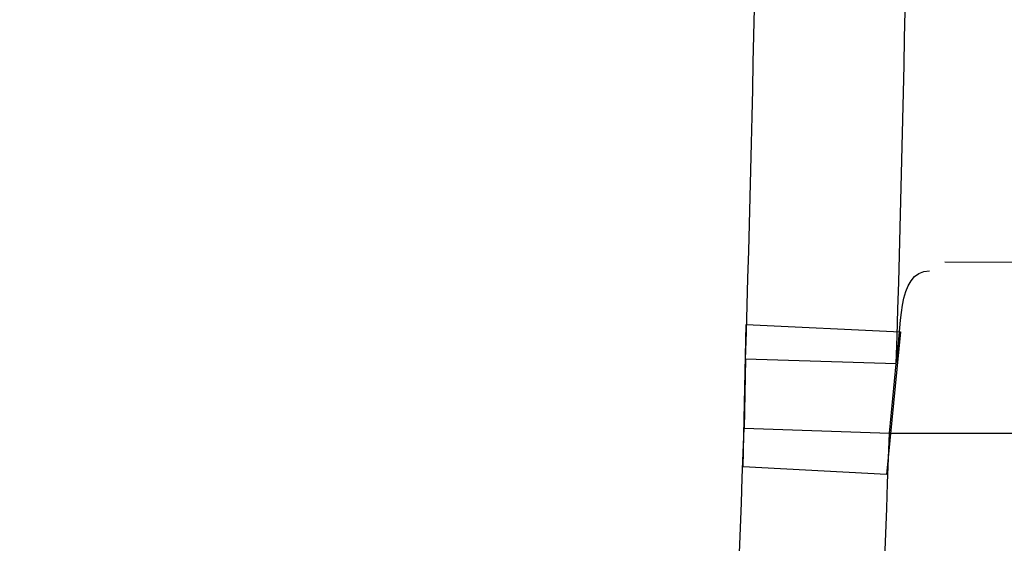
# Model space of a CAD drawing. Header units: millimetres. Extents: x 0 to 297, y 0 to 210.
# Tile 92 of 256: x 143.47698 to 143.49169, y 93.39371 to 93.40153. Entities that reach past the tile are written whole.
import ezdxf

# ---------------------------------------------------------------- set-up
doc = ezdxf.new("R2010")
doc.units = ezdxf.units.MM
doc.header["$LTSCALE"] = 16.335
doc.layers.get('0').update_dxf_attribs({"linetype": 'CONTINUOUS'})
for name, color, linetype in [('01_GLOBAL', 7, 'CONTINUOUS'), ('INTFCLR_1', 7, 'CONTINUOUS'), ('INTFCLR_144815', 7, 'CONTINUOUS')]:
    doc.layers.add(name, color=color, linetype=linetype)

msp = doc.modelspace()

# ---------------------------------------------------------------- linework, layer by layer
at = {"color": 7, "linetype": 'Continuous'}
msp.add_circle((144.2368034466, 92.193132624), 3.04, dxfattribs=at)
at = {"color": 9, "linetype": 'Continuous'}
msp.add_arc((144.2368034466, 92.193132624), 3.001038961, 92.9674534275, 177.0325465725, dxfattribs=at)
at = {"layer": '01_GLOBAL', "color": 7, "linetype": 'Continuous'}
msp.add_circle((144.2368034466, 92.193132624), 3.08, dxfattribs=at)
at = {"layer": 'INTFCLR_1', "color": 9, "linetype": 'Continuous'}
for p, q in [((143.5176704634, 93.3978165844), (143.4908016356, 93.39791037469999)), ((143.4899738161, 93.39535628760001), (143.5175992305, 93.39535628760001))]:
    msp.add_line(p, q, dxfattribs=at)
at = {"layer": 'INTFCLR_1', "color": 7, "linetype": 'Continuous'}
for p, q in [((143.4877893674, 93.39485154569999), (143.4878349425, 93.396977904)), ((143.4878349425, 93.396977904), (143.4901393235, 93.39686928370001)), ((143.4901393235, 93.39686928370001), (143.4899295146, 93.39473524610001)), ((143.4878246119, 93.39646234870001), (143.4878022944, 93.395431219)), ((143.4900753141, 93.3963904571), (143.4878246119, 93.396462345)), ((143.4899738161, 93.39535628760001), (143.4900753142, 93.39639046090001)), ((143.4878022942, 93.39543121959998), (143.4899738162, 93.39535628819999)), ((143.4899295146, 93.39473524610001), (143.4877893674, 93.39485154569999))]:
    msp.add_line(p, q, dxfattribs=at)
at = {"layer": 'INTFCLR_1', "color": 6, "linetype": 'Continuous'}
for centre, radius, start, end in [((143.076579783, 93.4093562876), 0.4827613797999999, 270, 90.00000002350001), ((143.076579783, 93.4093562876), 0.4587930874, 270, 90.00000002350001), ((143.0770072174, 93.4093573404), 0.4132038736, 356.3922519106, 358.0582108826)]:
    msp.add_arc(centre, radius, start, end, dxfattribs=at)
at = {"layer": 'INTFCLR_1', "color": 9, "linetype": 'Continuous'}
for centre, radius, start, end in [((143.0787313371, 93.4093562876), 0.4092964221, 358.1947295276, 1.8052704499), ((143.0765797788, 93.4093562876), 0.4136997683, 358.2048144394, 1.7952067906), ((143.0793922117, 93.40935935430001), 0.4086475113, 356.3712696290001, 358.0467813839)]:
    msp.add_arc(centre, radius, start, end, dxfattribs=at)
for points, knots in [([(143.505791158, 93.2600745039), (143.5067409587, 93.2626590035), (143.5086022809, 93.26787776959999), (143.5121486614, 93.2784613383), (143.5179028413, 93.2974584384), (143.5232385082, 93.319755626), (143.5267617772, 93.3396835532), (143.5282429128, 93.3498591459), (143.5290073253, 93.35574456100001), (143.5307716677, 93.37052008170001), (143.5326049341, 93.3957667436), (143.5323109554, 93.4255533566), (143.5309256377, 93.444856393), (143.5300542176, 93.4537694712), (143.5294126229, 93.45969752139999), (143.5274302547, 93.4756973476), (143.5229291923, 93.50131752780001), (143.5164430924, 93.5263308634), (143.5118037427, 93.5411769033), (143.5100588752, 93.5464871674), (143.5074043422, 93.5543094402), (143.501415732, 93.57066310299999), (143.4910739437, 93.59466517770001), (143.4792964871, 93.6173411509), (143.4710860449, 93.6312983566), (143.4672487, 93.637511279), (143.4646994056, 93.64156113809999), (143.4578048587, 93.6522122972), (143.446251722, 93.6685591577), (143.4302039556, 93.688459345), (143.4166114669, 93.7033760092), (143.4071163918, 93.7129106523), (143.4018664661, 93.7179588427), (143.3945821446, 93.7247669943), (143.3843862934, 93.7336815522), (143.373349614, 93.7423309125), (143.3667450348, 93.7470278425), (143.3640805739, 93.74883137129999), (143.3625174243, 93.7498684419), (143.360134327, 93.7513983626), (143.3576340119, 93.7529030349), (143.3554317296, 93.7540584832), (143.3541938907, 93.75463331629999), (143.3532081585, 93.75498488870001), (143.3525262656, 93.7551440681), (143.3519536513, 93.75505755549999), (143.3518421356, 93.7545186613), (143.35211692, 93.75392300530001), (143.35259409, 93.7530975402), (143.3533650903, 93.7520584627), (143.354392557, 93.75079155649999), (143.3556852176, 93.7493056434), (143.3572290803, 93.7475999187), (143.358673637, 93.7460457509), (143.3599466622, 93.7446920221), (143.3621637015, 93.7423493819), (143.3658426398, 93.73850358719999), (143.3733257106, 93.73065133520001), (143.3814986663, 93.7218418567), (143.3889438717, 93.71342202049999), (143.3935459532, 93.708067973), (143.4009463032, 93.699278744), (143.4122758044, 93.6850353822), (143.4271285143, 93.6643128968), (143.4378788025, 93.6473958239), (143.4449171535, 93.6353542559), (143.4496927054, 93.62688497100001), (143.457931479, 93.6114260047), (143.4689344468, 93.588081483), (143.4765250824, 93.5686183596), (143.480055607, 93.5585271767)], [0, 0, 0, 0, 0.0103790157, 0.0208837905, 0.0420711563, 0.0851838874, 0.1071959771, 0.1183352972, 0.1239410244, 0.1295662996, 0.174425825, 0.2192336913, 0.2417180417, 0.247353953, 0.2529903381, 0.2641931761, 0.3081223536, 0.3509244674, 0.3614867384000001, 0.3667496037, 0.3719933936, 0.3926231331, 0.4323811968, 0.4704128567, 0.4888542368, 0.4934078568, 0.4979383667, 0.5068920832, 0.5412323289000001, 0.5733304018, 0.6031976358, 0.6172527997, 0.6240454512, 0.6306500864, 0.6548352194, 0.6750684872, 0.6834752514, 0.6853781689, 0.6871962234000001, 0.6905460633, 0.6960524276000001, 0.6981915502, 0.6999110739, 0.7012078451, 0.7020914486, 0.7026255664, 0.703100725, 0.7038824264, 0.7050749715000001, 0.7066970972, 0.7087489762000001, 0.7112252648, 0.7141188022, 0.7174211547, 0.7192230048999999, 0.7211233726, 0.7295789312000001, 0.7392839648, 0.7620096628, 0.7748693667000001, 0.7816473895, 0.7886214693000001, 0.8181786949, 0.8502212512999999, 0.8846823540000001, 0.8936821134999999, 0.9027944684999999, 0.9213301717, 0.9597016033, 1, 1, 1, 1]), ([(143.3574002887, 93.7533562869), (143.3579828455, 93.753356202), (143.360948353, 93.7521830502), (143.3643531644, 93.7501915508), (143.3676585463, 93.7481125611), (143.3692467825, 93.74707786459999), (143.3719545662, 93.74527944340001), (143.378664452, 93.7405994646), (143.3898825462, 93.7319854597), (143.4002548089, 93.7231045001), (143.4076654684, 93.7163228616), (143.4130031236, 93.71129788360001), (143.422653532, 93.7018115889), (143.4364709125, 93.68697153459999), (143.4527894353, 93.66717079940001), (143.4645442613, 93.65089855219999), (143.4715593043, 93.6402954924), (143.474151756, 93.63626614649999), (143.4780526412, 93.63008701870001), (143.4863962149, 93.616211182), (143.4983688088, 93.5936629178), (143.5088888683, 93.5697819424), (143.5149812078, 93.55350851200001), (143.5176807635, 93.5457272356), (143.5194547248, 93.5404463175), (143.524169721, 93.5256878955), (143.5307635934, 93.5008186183), (143.5353421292, 93.4753316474), (143.5373581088, 93.459416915), (143.5380104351, 93.45352171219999), (143.5388963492, 93.444658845), (143.5403047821, 93.42546452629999), (143.5406037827, 93.3958405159), (143.5387395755, 93.3707344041), (143.5369460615, 93.35604353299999), (143.5361688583, 93.3501906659), (143.5346627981, 93.3400704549), (143.5310794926, 93.320247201), (143.5256534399, 93.29807146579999), (143.5198047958, 93.2791850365), (143.5161994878, 93.2686605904), (143.5143072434, 93.26347094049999), (143.5133416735, 93.2609008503)], [0, 0, 0, 0, 0.0031306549, 0.0166311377, 0.0214593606, 0.0240790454, 0.0268205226, 0.0389267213, 0.0680356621, 0.1027866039, 0.1122691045, 0.1220183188, 0.1421809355, 0.1849822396, 0.2309158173, 0.2799873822, 0.2927706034, 0.2992370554, 0.3057353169, 0.3320403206, 0.3862319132, 0.4428084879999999, 0.4721383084, 0.4795908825, 0.487069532, 0.5020757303, 0.5628487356, 0.6251729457, 0.6410612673, 0.6490543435, 0.6570463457, 0.6889269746, 0.7524526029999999, 0.8160592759, 0.8240370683, 0.8319876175, 0.8477879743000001, 0.8790177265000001, 0.9402188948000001, 0.970317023, 0.9852457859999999, 1, 1, 1, 1]), ([(143.480055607, 93.5585271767), (143.4837259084, 93.5480364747), (143.4903909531, 93.5264789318), (143.4967360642, 93.4987698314), (143.4998687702, 93.480263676), (143.5011284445, 93.4715333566), (143.5019170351, 93.4656589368), (143.5038463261, 93.4494766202), (143.5057008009, 93.4227915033), (143.5054397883, 93.39601168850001), (143.5044671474, 93.37963975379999), (143.504022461, 93.3736652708), (143.5032714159, 93.3647734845), (143.5012002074, 93.34583974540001), (143.4963788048, 93.31729318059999), (143.49048443, 93.2935876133), (143.4864832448, 93.279982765), (143.4848602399, 93.2746477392), (143.4819377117, 93.26549629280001), (143.4757637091, 93.2478316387), (143.4658991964, 93.2237526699), (143.4557508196, 93.2030768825), (143.4492053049, 93.1910087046), (143.4468307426, 93.1867521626), (143.4433023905, 93.1805423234), (143.4357024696, 93.1677434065), (143.4236423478, 93.1493254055), (143.4088585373, 93.1292209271), (143.3981978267, 93.1161056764), (143.3920521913, 93.10890703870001), (143.3897353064, 93.10622028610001), (143.3858253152, 93.1017514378), (143.3786022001, 93.09371030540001), (143.3707422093, 93.0853343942), (143.3636495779, 93.0779186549), (143.3593994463, 93.0734576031), (143.3560255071, 93.0698150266), (143.3538487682, 93.0672934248), (143.3526496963, 93.0656994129), (143.3521523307, 93.0648535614), (143.3518509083, 93.0642467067), (143.3519780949, 93.06345700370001), (143.3536612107, 93.06380038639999), (143.3555127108, 93.06468782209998), (143.3588652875, 93.0665002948), (143.3620632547, 93.0685373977), (143.3646891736, 93.0702872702), (143.3663741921, 93.0714458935), (143.3692060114, 93.0734278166), (143.3737350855, 93.0767437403), (143.3800639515, 93.0816635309), (143.3895251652, 93.0894491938), (143.3979931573, 93.09704369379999), (143.4054028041, 93.1041496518), (143.4107134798, 93.1093907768), (143.4202844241, 93.1192590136), (143.4339256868, 93.13464747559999), (143.4499433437, 93.1551077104), (143.4614126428, 93.1718688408), (143.4682300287, 93.1827697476), (143.4707469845, 93.1869112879), (143.4745342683, 93.1932658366), (143.4826220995, 93.2075340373), (143.4941655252, 93.2306938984), (143.5021068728, 93.2500492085), (143.505791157, 93.2600745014)], [0, 0, 0, 0, 0.0419354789, 0.08505031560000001, 0.1071497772, 0.1127379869, 0.1183317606, 0.1295131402, 0.1742263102, 0.2191466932, 0.230445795, 0.2361065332, 0.241751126, 0.2641147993, 0.3079545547, 0.3508736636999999, 0.3561840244, 0.3614616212, 0.3719139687, 0.3924297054, 0.4320526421, 0.4700131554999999, 0.4792642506, 0.483852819, 0.4884035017, 0.5062126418, 0.5400088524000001, 0.5714206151, 0.6003317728, 0.6037560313, 0.6071340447, 0.6137178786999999, 0.6261602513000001, 0.6479155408, 0.6570536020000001, 0.6648783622, 0.6711643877, 0.6757843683, 0.6774462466, 0.6786751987, 0.6794900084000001, 0.6799813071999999, 0.6813020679, 0.6842478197, 0.6888651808, 0.6950795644, 0.6987591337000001, 0.70073729, 0.7027989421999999, 0.7117993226, 0.7219139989, 0.7330405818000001, 0.7580265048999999, 0.7648041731, 0.7717766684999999, 0.7861782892, 0.816667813, 0.8493175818, 0.8841610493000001, 0.8932352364, 0.8978283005, 0.9024468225, 0.9211469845, 0.9596997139, 1, 1, 1, 1]), ([(143.3574002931, 93.0653562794), (143.3572429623, 93.0653562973), (143.3568577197, 93.0654322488), (143.3568775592, 93.06612476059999), (143.3572897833, 93.0668372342), (143.3580025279, 93.06789625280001), (143.3590890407, 93.0692141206), (143.3605161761, 93.0708335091), (143.3622809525, 93.072732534), (143.364262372, 93.0748061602), (143.366417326, 93.0770245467), (143.3695810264, 93.08025667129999), (143.3761156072, 93.0869122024), (143.384127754, 93.09523631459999), (143.391492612, 93.1032318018), (143.3954790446, 93.1076756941), (143.3978410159, 93.1103473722), (143.4041032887, 93.11750254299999), (143.4149655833, 93.130539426), (143.4300350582, 93.1505356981), (143.4423327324, 93.1688638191), (143.4500842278, 93.18160511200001), (143.4536819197, 93.18778553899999), (143.4561024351, 93.19202072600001), (143.4627716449, 93.20402316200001), (143.4731139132, 93.2245897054), (143.4831746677, 93.2485613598), (143.4894718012, 93.2661502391), (143.4924519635, 93.2752607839), (143.4941067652, 93.2805713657), (143.4981845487, 93.2941079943), (143.5041933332, 93.3176982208), (143.5091109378, 93.34612180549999), (143.5112232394, 93.3649740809), (143.5119890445, 93.3738262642), (143.5124424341, 93.37977367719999), (143.5134340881, 93.3960708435), (143.5137003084, 93.4227328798), (143.5118091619, 93.4492982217), (143.5098423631, 93.46540487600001), (143.5090383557, 93.47125249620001), (143.5077538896, 93.4799440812), (143.5045588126, 93.4983716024), (143.498087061, 93.52596105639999), (143.4912937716, 93.5474097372), (143.4875537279, 93.5578460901)], [0, 0, 0, 0, 0.0008731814, 0.0017184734, 0.0032338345, 0.0055641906, 0.008732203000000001, 0.0127298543, 0.0175349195, 0.0231216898, 0.028646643, 0.0346996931, 0.0482229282, 0.0804128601, 0.09881585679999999, 0.1085510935, 0.1135452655, 0.1186072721, 0.1613234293, 0.207686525, 0.2575125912, 0.2837456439, 0.2904463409, 0.297201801, 0.3108185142, 0.3666506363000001, 0.4248611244, 0.4549770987, 0.470314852, 0.4780577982, 0.4858479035, 0.548777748, 0.6130125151, 0.6457681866, 0.6540348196, 0.6623247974, 0.6788712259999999, 0.7446474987, 0.8101274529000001, 0.8265054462, 0.8346996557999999, 0.8428862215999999, 0.8752668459, 0.9384715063, 1, 1, 1, 1])]:
    msp.add_open_spline(points, degree=3, knots=knots, dxfattribs=at)
at = {"layer": 'INTFCLR_1', "color": 6, "linetype": 'Continuous'}
for points, knots in [([(143.391388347, 93.7533562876), (143.3904120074, 93.7533562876), (143.3921762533, 93.7499955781), (143.3936912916, 93.7481416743), (143.3961672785, 93.74488846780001), (143.3992225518, 93.74120886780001), (143.403128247, 93.736512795), (143.4076936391, 93.73105931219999), (143.4125904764, 93.7251278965), (143.4174256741, 93.7191674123), (143.4219266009, 93.7134900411), (143.4260587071, 93.708161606), (143.4298162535, 93.70320548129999), (143.4332121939, 93.6986295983), (143.4362702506, 93.6944235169), (143.4390204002, 93.69056916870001), (143.4414908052, 93.687044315), (143.44370074, 93.6838395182), (143.4456749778, 93.6809337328), (143.4474377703, 93.67830292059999), (143.4490168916, 93.6759165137), (143.4504211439, 93.6737705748), (143.4516679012, 93.67184551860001), (143.4527743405, 93.67012138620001), (143.4537663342, 93.6685626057), (143.4546489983, 93.6671650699), (143.4556772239, 93.66552631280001), (143.456672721, 93.66392530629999), (143.4576979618, 93.66226084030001), (143.4585721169, 93.66083168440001), (143.4595323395, 93.65924962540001), (143.4605887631, 93.6574940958), (143.4617562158, 93.65553545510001), (143.4630444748, 93.65335047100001), (143.464465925, 93.65090949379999), (143.4660286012, 93.6481892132), (143.4677482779, 93.64514958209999), (143.4696392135, 93.6417492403), (143.4717186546, 93.63793570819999), (143.4740086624, 93.6336424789), (143.4765248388, 93.62880536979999), (143.4792812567, 93.62335013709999), (143.4822951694, 93.61718591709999), (143.4855914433, 93.610185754), (143.4891913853, 93.6021966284), (143.4931140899, 93.59302320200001), (143.4973740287, 93.58243061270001), (143.5019825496, 93.5700832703), (143.5068772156, 93.55569758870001), (143.5117345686, 93.53967004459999), (143.5162134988, 93.5226760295), (143.5200746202, 93.5054858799), (143.5232856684, 93.4882487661), (143.5258459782, 93.471032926), (143.5277689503, 93.4538356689), (143.5290609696, 93.4366975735), (143.529733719, 93.4196019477), (143.5297948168, 93.4025757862), (143.5292510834, 93.38560341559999), (143.5281065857, 93.3686870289), (143.5263644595, 93.3518401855), (143.5240214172, 93.3350289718), (143.5210770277, 93.31827583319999), (143.5175167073, 93.30154440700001), (143.5133376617, 93.28485591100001), (143.5085942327, 93.268441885), (143.5035656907, 93.2530998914), (143.4986112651, 93.23947982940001), (143.4940105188, 93.2278474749), (143.4897809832, 93.2178519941), (143.485903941, 93.2091976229), (143.4823616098, 93.2016588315), (143.4791285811, 93.19505078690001), (143.4761817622, 93.1892359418), (143.4734988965, 93.1841024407), (143.4710647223, 93.1795662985), (143.4688610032, 93.1755541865), (143.466865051, 93.1719939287), (143.4650570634, 93.1688259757), (143.4634184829, 93.16599997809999), (143.461937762, 93.1634824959), (143.4606041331, 93.16124327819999), (143.4594032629, 93.15924877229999), (143.4583170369, 93.15746207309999), (143.457331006, 93.1558543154), (143.4564183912, 93.15437798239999), (143.4555069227, 93.15291457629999), (143.4545265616, 93.151352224), (143.4534184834, 93.14960100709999), (143.4521719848, 93.1476496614), (143.4507682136, 93.14547482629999), (143.4491853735, 93.14305109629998), (143.4474055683, 93.1403597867), (143.4454085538, 93.13738261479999), (143.4431685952, 93.1340952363), (143.4406602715, 93.13047449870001), (143.4378551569, 93.12649963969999), (143.4347311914, 93.1221597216), (143.4312583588, 93.1174362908), (143.4274059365, 93.11231294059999), (143.4231637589, 93.1068033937), (143.4185304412, 93.1009244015), (143.4135422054, 93.0947465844), (143.408452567, 93.0885653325), (143.4036878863, 93.08286772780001), (143.3995946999, 93.07795220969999), (143.3963986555, 93.0741115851), (143.3938021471, 93.0707181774), (143.3922373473, 93.06880673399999), (143.3903920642, 93.0653562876), (143.391388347, 93.0653562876)], [0, 0, 0, 0, 0.0038604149, 0.007501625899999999, 0.0124785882, 0.0188917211, 0.0268498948, 0.0364677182, 0.0470694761, 0.05724446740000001, 0.066818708, 0.0757144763, 0.0839053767, 0.0914099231, 0.0982451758, 0.1044667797, 0.1101313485, 0.11526428, 0.1198589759, 0.1240215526, 0.1277856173, 0.1311734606, 0.1341617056, 0.1368541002, 0.1392736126, 0.1414672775, 0.143389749, 0.1469230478, 0.1489215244, 0.1511192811, 0.1535471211, 0.1562389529, 0.1592204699, 0.1625628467, 0.1662680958, 0.1703891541, 0.1749670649, 0.1800767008, 0.1857729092, 0.1921414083, 0.199315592, 0.2073311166, 0.2163077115, 0.2264451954, 0.2379233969, 0.2509534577, 0.2658909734, 0.2830621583, 0.3030578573, 0.3259639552, 0.3492662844, 0.3725305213, 0.3956109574, 0.4185782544, 0.4413347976, 0.4640172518, 0.4865192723, 0.5089682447, 0.5313242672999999, 0.5536477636, 0.5759939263, 0.5982772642, 0.6207472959, 0.6432362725, 0.6658996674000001, 0.6887559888, 0.7107777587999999, 0.7297237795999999, 0.7460531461, 0.7602331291, 0.7726347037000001, 0.7835467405, 0.7931663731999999, 0.8017211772, 0.8093215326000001, 0.8160683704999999, 0.8220757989, 0.8274205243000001, 0.8322066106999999, 0.8364980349, 0.8403367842, 0.8437547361, 0.8468031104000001, 0.8495420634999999, 0.8520223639, 0.8542604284, 0.8564046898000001, 0.8588391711, 0.861553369, 0.8645986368, 0.8679945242, 0.8717882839, 0.8760445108, 0.8807522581, 0.8859628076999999, 0.8917731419, 0.8981681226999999, 0.9051985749, 0.9129160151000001, 0.9213486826, 0.9305434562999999, 0.9404096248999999, 0.9509435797, 0.9619432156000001, 0.9720502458, 0.9803711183, 0.9870628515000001, 0.9922716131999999, 0.9960607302, 1, 1, 1, 1]), ([(143.3913883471, 93.0653562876), (143.3925009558, 93.0653562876), (143.3944304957, 93.0666565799), (143.3973970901, 93.0684425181), (143.4007982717, 93.07091395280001), (143.4050037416, 93.07413406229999), (143.4100111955, 93.07824530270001), (143.4155298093, 93.08303751), (143.4211292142, 93.0881607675), (143.4264144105, 93.0932249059), (143.43125736, 93.0980502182), (143.4356657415, 93.10260404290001), (143.4396603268, 93.1068634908), (143.4432708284, 93.1108234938), (143.4465216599, 93.11448276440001), (143.4494397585, 93.1178438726), (143.4520627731, 93.1209293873), (143.4544121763, 93.1237459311), (143.456513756, 93.1263080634), (143.4583900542, 93.12863120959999), (143.4600695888, 93.13073982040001), (143.4615949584, 93.1326788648), (143.4630975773, 93.13461062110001), (143.4646983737, 93.1366936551), (143.4663978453, 93.1389353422), (143.4680793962, 93.14118497), (143.4697311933, 93.1434241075), (143.4714499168, 93.1457859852), (143.4733525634, 93.1484399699), (143.4754791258, 93.1514562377), (143.477855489, 93.15489250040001), (143.4805066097, 93.1588113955), (143.4834545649, 93.163277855), (143.4867221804, 93.1683718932), (143.4903444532, 93.1742054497), (143.4943554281, 93.18090734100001), (143.4987865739, 93.1886348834), (143.5036710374, 93.1975962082), (143.5090369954, 93.2080352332), (143.5149200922, 93.22031723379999), (143.5212054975, 93.234617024), (143.5274896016, 93.2504853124), (143.5333654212, 93.2672157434), (143.5385840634, 93.28417448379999), (143.543100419, 93.30119588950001), (143.5469295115, 93.31826170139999), (143.5500694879, 93.3352816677), (143.5525457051, 93.3523020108), (143.5543635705, 93.36925021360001), (143.5555404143, 93.3861532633), (143.5560867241, 93.4029944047), (143.5560112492, 93.4197765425), (143.5553196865, 93.436509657), (143.5540157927, 93.4531831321), (143.5520992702, 93.46980412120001), (143.5495685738, 93.4863701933), (143.5464237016, 93.5028559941), (143.5426520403, 93.51929845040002), (143.5382472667, 93.5356769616), (143.5331875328, 93.5520104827), (143.527486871, 93.5682159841), (143.5213730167, 93.5836821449), (143.515238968, 93.5976906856), (143.5094946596, 93.6097472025), (143.5042564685, 93.6200023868), (143.4994933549, 93.6288052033), (143.4951738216, 93.63640014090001), (143.4912628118, 93.642992), (143.4877284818, 93.6487368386), (143.4845342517, 93.6537660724), (143.4816534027, 93.65817529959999), (143.4790579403, 93.662051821), (143.4767281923, 93.6654573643), (143.4746357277, 93.668457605), (143.472765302, 93.67109499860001), (143.4710870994, 93.67342680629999), (143.46957943, 93.6754943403), (143.4681380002, 93.6774474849), (143.4666395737, 93.67945477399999), (143.4649885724, 93.68163852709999), (143.463288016, 93.68385659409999), (143.4615819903, 93.6860513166), (143.4598543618, 93.68824549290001), (143.4579581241, 93.69062033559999), (143.4558400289, 93.69323162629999), (143.4534675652, 93.6961063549), (143.4508179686, 93.6992567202), (143.447859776, 93.7026992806), (143.4445666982, 93.7064428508), (143.4409044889, 93.71049854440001), (143.4368464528, 93.7148646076), (143.4323696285, 93.7195302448), (143.4274456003, 93.7244775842), (143.4220754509, 93.7296631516), (143.4163486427, 93.7349445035), (143.410661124, 93.73991840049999), (143.4054543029, 93.74422210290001), (143.4010724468, 93.7475953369), (143.3975442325, 93.7501732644), (143.3944939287, 93.7520163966), (143.3925216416, 93.7533562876), (143.3913883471, 93.7533562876)], [0, 0, 0, 0, 0.0042187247, 0.0081401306, 0.0133978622, 0.0200459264, 0.0282638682, 0.0379443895, 0.0477615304, 0.05703690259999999, 0.0656973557, 0.0736821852, 0.0810680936, 0.0878383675, 0.0940009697, 0.0996271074, 0.1047154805, 0.1093563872, 0.1135342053, 0.1172803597, 0.1206792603, 0.1237557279, 0.1266349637, 0.1299589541, 0.1337168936, 0.1373013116, 0.1406085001, 0.1442672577, 0.148377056, 0.1529904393, 0.1582606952, 0.164218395, 0.1709303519, 0.1785521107, 0.1871652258, 0.1969659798, 0.2081658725, 0.2209392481, 0.2356613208, 0.2526660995, 0.2725685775, 0.2948769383, 0.3173640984, 0.3397873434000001, 0.3621386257, 0.3841211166, 0.4060891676, 0.4277469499, 0.4493218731, 0.470705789, 0.4919793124, 0.5131981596, 0.5343255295, 0.5554668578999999, 0.5765984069, 0.5977513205, 0.6189954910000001, 0.6402209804, 0.6617015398, 0.6832900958, 0.7050415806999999, 0.7268239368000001, 0.7463339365, 0.7630160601, 0.7774553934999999, 0.7899931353, 0.8009638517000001, 0.8105830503, 0.8190545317, 0.8265380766, 0.8331730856, 0.8390248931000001, 0.8442268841, 0.8488182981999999, 0.8528943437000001, 0.8564866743, 0.8597116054, 0.8625968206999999, 0.8656908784, 0.8692094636, 0.8729771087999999, 0.8762884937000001, 0.879749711, 0.8835661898, 0.8878115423, 0.8924986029, 0.8976989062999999, 0.9034198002, 0.9097088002, 0.9166034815, 0.9241390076, 0.9323094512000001, 0.9411199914, 0.9506041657, 0.9606137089, 0.9706541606, 0.9792553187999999, 0.9862062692, 0.9916647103, 0.9957028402, 1, 1, 1, 1])]:
    msp.add_open_spline(points, degree=3, knots=knots, dxfattribs=at)
msp.add_open_spline([(143.4900753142, 93.39639046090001), (143.4901567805, 93.39687599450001), (143.490080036, 93.3977829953), (143.4905723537, 93.3977812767)], degree=3, dxfattribs=at)
at = {"layer": 'INTFCLR_144815', "color": 6, "linetype": 'Continuous'}
for radius in [0.5104906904, 0.4864760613]:
    msp.add_circle((143.076579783, 93.4093562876), radius, dxfattribs=at)
for radius, start, end in [(0.7037433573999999, 313.9937911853, 154.5150993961), (0.6797433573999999, 312.9543589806, 154.5144414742), (0.6572577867, 282.2440355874, 71.2863570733), (0.5186031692, 308.490992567, 51.50900743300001), (0.5426177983, 316.9838592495, 43.0161407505), (0.5120146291, 313.9992414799, 46.00075850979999)]:
    msp.add_arc((143.076579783, 93.4093562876), radius, start, end, dxfattribs=at)
at = {"layer": 'INTFCLR_144815', "color": 9, "linetype": 'Continuous'}
for centre, radius, start, end in [((143.076579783, 93.4093562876), 0.6528896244, 292.4997540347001, 54.0964566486), ((143.0765826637, 93.40935763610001), 0.5889741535, 292.4997540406, 54.09645665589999), ((143.076579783, 93.4093562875), 0.5277450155, 314.0862202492, 45.9137797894), ((143.076579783, 93.4093562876), 0.5151250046, 313.8592910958, 46.1407088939), ((143.076579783, 93.4093562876), 0.5117547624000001, 314.0319604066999, 45.9680396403), ((143.0765797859, 93.4093562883), 0.5790372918, 311.2505121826, 12.701512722)]:
    msp.add_arc(centre, radius, start, end, dxfattribs=at)
at = {"layer": 'INTFCLR_144815', "color": 6, "linetype": 'Continuous'}
for points, knots in [([(143.433067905, 93.05335642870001), (143.4328265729, 93.0533608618), (143.4324756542, 93.05418000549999), (143.4330197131, 93.0549083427), (143.4334366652, 93.0557926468), (143.4339703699, 93.0566454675), (143.4346161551, 93.0576462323), (143.4354019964, 93.05878669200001), (143.4363208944, 93.0600751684), (143.4373778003, 93.0615151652), (143.4385738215, 93.0631125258), (143.4399109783, 93.0648725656), (143.441391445, 93.0668020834), (143.4430186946, 93.0689099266), (143.4447956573, 93.07120496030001), (143.4467226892, 93.0736934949), (143.4487964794, 93.0763779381), (143.4510117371, 93.0792588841), (143.4533657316, 93.0823409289), (143.4558612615, 93.0856367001), (143.4585019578, 93.0891610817), (143.461284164, 93.0929204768), (143.4641988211, 93.0969147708), (143.4672349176, 93.10114163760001), (143.4703835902, 93.1056021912), (143.473633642, 93.1102946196), (143.4769725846, 93.1152153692), (143.4803867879, 93.12035908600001), (143.4838617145, 93.12571866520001), (143.4873822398, 93.131285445), (143.4909329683, 93.1370494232), (143.4944985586, 93.1429995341), (143.4980640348, 93.1491239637), (143.5016150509, 93.155410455), (143.5051380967, 93.1618465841), (143.508620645, 93.1684199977), (143.5120512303, 93.1751185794), (143.5154195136, 93.18193063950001), (143.5187162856, 93.18884502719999), (143.5219334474, 93.1958512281), (143.5250639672, 93.2029394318), (143.5281017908, 93.21010051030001), (143.5310417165, 93.21732590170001), (143.5338798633, 93.22460897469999), (143.5366072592, 93.2319283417), (143.5392210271, 93.2392754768), (143.5417223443, 93.24665218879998), (143.5441140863, 93.2540675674), (143.5463966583, 93.26152417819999), (143.5485670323, 93.2690127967), (143.5506238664, 93.27652910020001), (143.5525648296, 93.2840635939), (143.5543887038, 93.29160910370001), (143.5560958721, 93.29916427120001), (143.5576869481, 93.306728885), (143.5591625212, 93.3143029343), (143.5605229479, 93.32188557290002), (143.5617683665, 93.3294747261), (143.5628989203, 93.3370678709), (143.5639149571, 93.34466347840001), (143.5648169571, 93.352261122), (143.5656053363, 93.35986024), (143.5662804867, 93.3674604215), (143.5668427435, 93.3750611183), (143.5672924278, 93.38266226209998), (143.5676297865, 93.39026356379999), (143.5678550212, 93.3978650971), (143.5679682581, 93.4054666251), (143.5679695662, 93.4130682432), (143.567858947, 93.4206697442), (143.5676363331, 93.4282712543), (143.5673015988, 93.4358725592), (143.5668545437, 93.44347370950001), (143.5662949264, 93.4510743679), (143.5656224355, 93.45867440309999), (143.5648367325, 93.466273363), (143.5639374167, 93.4738709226), (143.5629240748, 93.4814664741), (143.5617962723, 93.4890592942), (143.5605535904, 93.4966483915), (143.5591956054, 93.50423272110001), (143.5577218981, 93.5118111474), (143.5561322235, 93.5193816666), (143.5544265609, 93.52694151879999), (143.5526049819, 93.5344880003), (143.5506674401, 93.5420191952), (143.5486137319, 93.5495338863), (143.5464439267, 93.5570299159), (143.5441586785, 93.56450343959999), (143.5417591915, 93.57194952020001), (143.5392470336, 93.579362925), (143.5366239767, 93.5867386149), (143.5338923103, 93.5940709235), (143.5310549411, 93.6013534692), (143.5281154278, 93.6085792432), (143.525078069, 93.6157405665), (143.5219479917, 93.6228290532), (143.5187312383, 93.6298355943), (143.5154348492, 93.6367503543), (143.512066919, 93.6435628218), (143.5086366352, 93.65026188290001), (143.5051543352, 93.6568358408), (143.5016314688, 93.6632725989), (143.4980805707, 93.66955978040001), (143.4945151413, 93.67568497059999), (143.4909495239, 93.6816359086), (143.4873986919, 93.6874007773), (143.4838779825, 93.6929685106), (143.480402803, 93.6983290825), (143.4769882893, 93.7034738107), (143.4736489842, 93.7083955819), (143.4703985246, 93.71308903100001), (143.4672493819, 93.7175506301), (143.464212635, 93.721778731), (143.4612978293, 93.72577350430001), (143.4585129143, 93.72953680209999), (143.4558642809, 93.73307192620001), (143.4533568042, 93.73638343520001), (143.450993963, 93.73947689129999), (143.4487779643, 93.74235864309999), (143.4467099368, 93.7450355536), (143.444790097, 93.7475147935), (143.4430178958, 93.7498036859), (143.4413922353, 93.7519094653), (143.4399116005, 93.7538391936), (143.4385741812, 93.7555995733), (143.4373781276, 93.7571969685), (143.4363211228, 93.75863709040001), (143.4354021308, 93.7599256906), (143.4346162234, 93.76106624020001), (143.4339704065, 93.7620670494), (143.4334366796, 93.7629199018), (143.4330197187, 93.7638042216), (143.4324756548, 93.76453256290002), (143.4328265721, 93.76535171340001), (143.433067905, 93.7653561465)], [0, 0, 0, 0, 0.0009310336, 0.002365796, 0.0034193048, 0.0047077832, 0.006237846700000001, 0.0080159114, 0.0100484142, 0.0123424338, 0.0149055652, 0.0177455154, 0.0208683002, 0.0242865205, 0.0280168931, 0.0320641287, 0.03642688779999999, 0.0411013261, 0.0460820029, 0.0513859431, 0.0570470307, 0.0630689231, 0.0694259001, 0.0761196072, 0.0831428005, 0.0904858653, 0.0981365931, 0.1060799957, 0.1142989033, 0.1227742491, 0.1314855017, 0.1404113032, 0.1495299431, 0.1588198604, 0.1682601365, 0.1778307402, 0.1875127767, 0.1972886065, 0.2071421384, 0.2170587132, 0.2270251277, 0.2370298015, 0.2470622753, 0.2571128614, 0.2671789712, 0.2771901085, 0.2871913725, 0.2972229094, 0.3072428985, 0.3172696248, 0.3272959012, 0.3372999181, 0.3472797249, 0.3572378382, 0.3671756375, 0.3770956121, 0.3870009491, 0.3968896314, 0.4067592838, 0.416611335, 0.4264476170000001, 0.4362699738, 0.4460792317, 0.4558777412, 0.465666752, 0.475448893, 0.4852256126, 0.4949995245, 0.5047720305, 0.5145458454, 0.5243224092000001, 0.5341044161, 0.5438932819, 0.5536914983, 0.5635002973, 0.5733219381, 0.5831577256, 0.5930094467, 0.6028783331, 0.6127653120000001, 0.6226711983, 0.6325970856, 0.6425436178, 0.6525082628, 0.6624891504, 0.6724871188, 0.6825027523, 0.6925369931, 0.7025869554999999, 0.7126463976, 0.7227116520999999, 0.7327783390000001, 0.742840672, 0.7528920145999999, 0.7629245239, 0.772929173, 0.7828957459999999, 0.7928124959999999, 0.8026662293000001, 0.8124423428, 0.8221246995, 0.8316958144, 0.8411366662, 0.8504272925, 0.8595467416, 0.8684734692, 0.8771857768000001, 0.8856622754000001, 0.8938824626, 0.9018271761, 0.9094792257, 0.9168237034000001, 0.923848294, 0.9305435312, 0.93690291, 0.9429227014, 0.9486018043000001, 0.9539413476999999, 0.9589446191, 0.9636165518, 0.9679634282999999, 0.9719924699, 0.9757115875, 0.9791292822, 0.9822538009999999, 0.9850935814, 0.9876568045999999, 0.9899510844, 0.9919838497, 0.9937619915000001, 0.9952921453, 0.9965806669, 0.997634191, 0.9990689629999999, 1, 1, 1, 1]), ([(143.4446760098, 93.7533562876), (143.4444338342, 93.7533562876), (143.4440805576, 93.75253066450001), (143.4445966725, 93.7517896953), (143.4449904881, 93.75088623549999), (143.4454977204, 93.7500149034), (143.4461122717, 93.74899220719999), (143.4468609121, 93.74782675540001), (143.4477365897, 93.7465104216), (143.4487436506, 93.7450401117), (143.4498827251, 93.7434103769), (143.4511555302, 93.7416160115), (143.4525633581, 93.7396511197), (143.4541073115, 93.73750968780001), (143.455788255, 93.73518529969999), (143.4576064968, 93.7326716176), (143.4595619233, 93.72996211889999), (143.4616535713, 93.7270506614), (143.4638797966, 93.723931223), (143.4662378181, 93.72059853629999), (143.4687238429, 93.7170479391), (143.4713327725, 93.713275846), (143.4740582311, 93.7092797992), (143.4768924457, 93.70505877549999), (143.4798262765, 93.700613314), (143.4828493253, 93.695945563), (143.4859500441, 93.6910593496), (143.4891159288, 93.6859601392), (143.492333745, 93.6806549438), (143.4955897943, 93.67515215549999), (143.4988701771, 93.6694613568), (143.5021610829, 93.6635930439), (143.5054490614, 93.6575583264), (143.5087212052, 93.6513687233), (143.5119653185, 93.64503593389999), (143.5151700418, 93.6385716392), (143.5183249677, 93.631987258), (143.5214206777, 93.6252938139), (143.5244487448, 93.61850183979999), (143.5274017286, 93.6116212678), (143.5302731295, 93.6046613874), (143.5330572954, 93.59763091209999), (143.5357494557, 93.59053772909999), (143.5383454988, 93.5833892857), (143.5408421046, 93.5761920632), (143.5432363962, 93.56895237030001), (143.5455261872, 93.5616754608), (143.547709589, 93.55436655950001), (143.5497852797, 93.5470298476), (143.551752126, 93.53966957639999), (143.5536094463, 93.5322889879), (143.5553566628, 93.5248914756), (143.5569935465, 93.5174794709), (143.5585198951, 93.51005568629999), (143.559935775, 93.50262189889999), (143.5612412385, 93.4951802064), (143.562436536, 93.48773178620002), (143.5635218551, 93.4802782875), (143.5644975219, 93.4728204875), (143.5653637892, 93.46535964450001), (143.5661210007, 93.4578961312), (143.5667694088, 93.45043090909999), (143.5673093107, 93.4429641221), (143.5677409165, 93.4354965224), (143.5680644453, 93.4280280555), (143.5682800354, 93.4205593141), (143.5683878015, 93.4130901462), (143.5683877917, 93.4056210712), (143.5682800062, 93.3981519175), (143.5680643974, 93.3906831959), (143.5677408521, 93.38321478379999), (143.5673092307, 93.3757472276), (143.5667693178, 93.3682805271), (143.5661208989, 93.3608153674), (143.5653636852, 93.3533519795), (143.5644974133, 93.34589121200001), (143.5635217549, 93.33843356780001), (143.5624364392, 93.3309801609), (143.5612411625, 93.32353192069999), (143.5599357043, 93.31609029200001), (143.5585198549, 93.30865668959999), (143.5569935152, 93.30123296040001), (143.555356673, 93.2938211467), (143.5536094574, 93.2864236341), (143.551752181, 93.2790432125), (143.5497853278, 93.2716829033), (143.5477096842, 93.26434634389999), (143.545526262, 93.2570373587), (143.5432365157, 93.2497605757), (143.540842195, 93.2425207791), (143.5383456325, 93.235323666), (143.5357495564, 93.2281751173), (143.5330574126, 93.22108196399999), (143.5302732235, 93.21405142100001), (143.5274018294, 93.20709154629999), (143.5244488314, 93.2002109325), (143.5214207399, 93.1934188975), (143.5183250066, 93.1867253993), (143.5151700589, 93.1801409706), (143.5119653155, 93.173676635), (143.5087211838, 93.16734381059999), (143.5054490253, 93.1611541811), (143.5021610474, 93.1551194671), (143.4988701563, 93.14925118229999), (143.4955897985, 93.14356042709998), (143.4923337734, 93.1380576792), (143.4891159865, 93.1327525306), (143.4859501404, 93.1276533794), (143.4828494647, 93.1227672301), (143.4798264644, 93.118099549), (143.4768926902, 93.1136541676), (143.4740585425, 93.1094332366), (143.4713331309, 93.1054372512), (143.4687242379, 93.1016652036), (143.4662382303, 93.09811462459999), (143.463880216, 93.09478194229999), (143.4616539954, 93.091662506), (143.4595623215, 93.08875100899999), (143.4576068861, 93.0860414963), (143.4557885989, 93.0835277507), (143.454107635, 93.0812033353), (143.4525636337, 93.07906183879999), (143.4511557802, 93.0770969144), (143.449882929, 93.0753024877), (143.4487438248, 93.0736727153), (143.4477367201, 93.0722023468), (143.4468610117, 93.0708859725), (143.4461123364, 93.06972047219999), (143.4454977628, 93.0686977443), (143.4449905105, 93.0678263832), (143.4445966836, 93.0669229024), (143.4440805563, 93.06618192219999), (143.4444338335, 93.0653562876), (143.4446760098, 93.0653562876)], [0, 0, 0, 0, 0.0009746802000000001, 0.0024840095, 0.0035885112, 0.0049370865, 0.0065361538, 0.0083919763, 0.0105107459, 0.0128992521, 0.015564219, 0.0185131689, 0.0217532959, 0.0252926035, 0.0291382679, 0.0332981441, 0.0377785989, 0.04258641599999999, 0.0477262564, 0.0532026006, 0.0590172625, 0.0651707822, 0.071661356, 0.0784844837, 0.0856331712, 0.0930977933, 0.1008661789, 0.1089237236, 0.1172537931, 0.1258380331, 0.1346568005, 0.1436896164, 0.1529158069, 0.1623149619, 0.1718668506, 0.1815521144, 0.1913525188, 0.2012510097, 0.2112318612, 0.2212807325, 0.231384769, 0.2415324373, 0.2517131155, 0.2619185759, 0.2721400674, 0.2823718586, 0.2926070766, 0.3028419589, 0.3130713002, 0.3232929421, 0.3335030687, 0.3437008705, 0.3538836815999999, 0.3640517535, 0.374203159, 0.3843390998, 0.3944585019, 0.404563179, 0.4146523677, 0.4247285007, 0.4347913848, 0.4448437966, 0.4548857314, 0.4649202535, 0.4749476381, 0.4849710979, 0.4949910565, 0.5050107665, 0.5150307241, 0.5250541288, 0.5350814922, 0.5451158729, 0.5551577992, 0.5652100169, 0.5752728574, 0.5853487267, 0.5954379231, 0.6055422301, 0.6156616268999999, 0.6257972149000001, 0.6359487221, 0.6461162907, 0.656299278, 0.6664966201, 0.6767070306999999, 0.6869281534, 0.6971578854, 0.7073922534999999, 0.7176279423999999, 0.7278592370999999, 0.7380811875, 0.7482862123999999, 0.758467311, 0.768614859, 0.7787188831, 0.7887678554, 0.7987487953, 0.8086473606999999, 0.8184478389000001, 0.8281331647, 0.8376851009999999, 0.8470843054, 0.8563105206, 0.8653432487, 0.874161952, 0.8827461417, 0.8910761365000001, 0.8991335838, 0.9069018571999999, 0.914366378, 0.9215149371, 0.9283378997, 0.9348283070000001, 0.9409818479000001, 0.9467964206, 0.9522727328, 0.9574126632, 0.9622204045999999, 0.9667010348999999, 0.970860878, 0.9747067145, 0.97824602, 0.9814863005, 0.9844352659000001, 0.9871003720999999, 0.9894889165, 0.9916078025, 0.9934636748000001, 0.9950628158, 0.9964114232, 0.9975159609, 0.9990253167, 1, 1, 1, 1]), ([(143.5363638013, 93.40935628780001), (143.5363638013, 93.4046333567), (143.5362248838, 93.39518228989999), (143.5355996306, 93.3810080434), (143.5345560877, 93.36683347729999), (143.5330911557, 93.3526596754), (143.5312018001, 93.3384889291), (143.5288847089, 93.3243254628), (143.5261351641, 93.31017569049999), (143.5229493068, 93.2960489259), (143.519326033, 93.2819579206), (143.5152624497, 93.26792173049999), (143.5107624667, 93.2539626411), (143.50583019, 93.2401098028), (143.5004790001, 93.2264001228), (143.4947269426, 93.2128775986), (143.4886045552, 93.1995971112), (143.482153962, 93.1866227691), (143.4754320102, 93.1740306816), (143.4685130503, 93.16190416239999), (143.4614877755, 93.1503322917), (143.4544621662, 93.1394056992), (143.4475513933, 93.1292077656), (143.4408725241, 93.1198071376), (143.4345338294, 93.11124999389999), (143.4286265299, 93.1035545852), (143.4232190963, 93.0967145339), (143.4183544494, 93.0907020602), (143.414058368, 93.0854701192), (143.4103303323, 93.08096977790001), (143.4071692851, 93.0771371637), (143.4045493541, 93.073935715), (143.4024770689, 93.0712805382), (143.4008722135, 93.0692279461), (143.3998672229, 93.0675060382), (143.3990396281, 93.0665514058), (143.3991497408, 93.0653562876), (143.3994670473, 93.0653562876)], [0, 0, 0, 0, 0.0373969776, 0.0748305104, 0.1123278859, 0.1499208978, 0.1876426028, 0.2255106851, 0.2635438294, 0.3017616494, 0.3401610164, 0.3787310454, 0.4174490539, 0.4562752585, 0.4951477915, 0.5339633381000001, 0.5726158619, 0.6109244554, 0.6486768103, 0.6856239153, 0.7214601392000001, 0.7558561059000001, 0.7884730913, 0.8189949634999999, 0.8471589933, 0.8727898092, 0.8958085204, 0.9161981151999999, 0.9340282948, 0.9494114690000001, 0.9624736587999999, 0.9733586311, 0.9821878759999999, 0.9890812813, 0.9941468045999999, 0.9974875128, 1, 1, 1, 1]), ([(143.4216624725, 93.05335642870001), (143.4213076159, 93.05336284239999), (143.4212879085, 93.054732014), (143.4219530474, 93.0554935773), (143.4225585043, 93.05655774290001), (143.4232177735, 93.05751018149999), (143.4240014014, 93.0586222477), (143.4249242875, 93.0598705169), (143.4259842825, 93.061268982), (143.4271848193, 93.0628198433), (143.4285272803, 93.06452946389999), (143.430013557, 93.0664034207), (143.4316452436, 93.0684481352), (143.4334240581, 93.0706706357), (143.4353514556, 93.0730783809), (143.4374286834, 93.07567931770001), (143.4396564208, 93.0784815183), (143.4420348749, 93.0814933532), (143.4445631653, 93.0847227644), (143.4472388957, 93.0881767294), (143.4500574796, 93.09186033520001), (143.4530121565, 93.0957766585), (143.4560944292, 93.0999271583), (143.459294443, 93.10431199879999), (143.4626010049, 93.10892988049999), (143.466001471, 93.11377763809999), (143.4694818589, 93.1188501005), (143.4730272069, 93.124140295), (143.4766218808, 93.1296395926), (143.480249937, 93.13533796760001), (143.4838954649, 93.1412242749), (143.4875429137, 93.1472865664), (143.4911773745, 93.1535124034), (143.4947848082, 93.1598891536), (143.4983522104, 93.1664042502), (143.5018677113, 93.1730453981), (143.5053206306, 93.1798007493), (143.5087014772, 93.1866590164), (143.5120019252, 93.1936095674), (143.5152147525, 93.2006424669), (143.5183337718, 93.2077485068), (143.5213537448, 93.2149192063), (143.5242703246, 93.22214687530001), (143.5270798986, 93.2294244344), (143.5297795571, 93.23674551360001), (143.5323669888, 93.24410436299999), (143.5348403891, 93.2514957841), (143.5371984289, 93.2589151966), (143.5394400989, 93.26635832), (143.5415647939, 93.2738215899), (143.5435721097, 93.2813016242), (143.5454619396, 93.2887956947), (143.5472342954, 93.29630118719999), (143.5488893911, 93.30381604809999), (143.5504275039, 93.31133830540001), (143.5518490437, 93.3188664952), (143.5531544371, 93.3263991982), (143.5543441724, 93.3339353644), (143.5554187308, 93.34147399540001), (143.5563786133, 93.34901441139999), (143.5572242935, 93.35655601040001), (143.5579562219, 93.36409838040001), (143.5585748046, 93.3716411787), (143.5590804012, 93.3791841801), (143.5594733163, 93.3867272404), (143.5597537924, 93.39427028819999), (143.5599220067, 93.40181328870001), (143.559959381, 93.4068421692), (143.559959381, 93.4093562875)], [0, 0, 0, 0, 0.0027272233, 0.00637693, 0.0088871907, 0.0118720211, 0.0153444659, 0.0193180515, 0.02380733, 0.0288260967, 0.0343890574, 0.0405101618, 0.0472051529, 0.05449051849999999, 0.0623846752, 0.0709044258, 0.0800682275, 0.08989261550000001, 0.1003941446, 0.1115838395, 0.1234656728, 0.1360350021, 0.1492811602, 0.1631910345, 0.1777467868, 0.1929237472, 0.2086919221, 0.2250163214, 0.241858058, 0.2591751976, 0.2769240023, 0.2950599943, 0.3135389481, 0.3323178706, 0.3513557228, 0.3706138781, 0.3900565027, 0.40965088, 0.4293672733, 0.4491790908, 0.4690627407, 0.4889974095, 0.5089649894, 0.5289504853, 0.5489397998, 0.5689220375, 0.5888883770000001, 0.6088300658, 0.6287418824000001, 0.6486179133, 0.6684555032, 0.6882511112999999, 0.7080041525, 0.7277129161, 0.7473782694, 0.7670001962, 0.7865808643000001, 0.8061213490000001, 0.8256243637, 0.8450923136, 0.8645285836, 0.8839363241, 0.9033192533, 0.9226811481, 0.9420259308, 0.9613578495, 0.9806810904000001, 1, 1, 1, 1]), ([(143.4532213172, 93.07350289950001), (143.4527825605, 93.073510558), (143.4529762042, 93.0752423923), (143.4538640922, 93.07654630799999), (143.4551816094, 93.0790023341), (143.4570969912, 93.08189756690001), (143.4595813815, 93.0856320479), (143.4626569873, 93.09010939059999), (143.4663204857, 93.0954292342), (143.4704374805, 93.10144433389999), (143.4747116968, 93.1077819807), (143.4788252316, 93.1140110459), (143.4825996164, 93.11984597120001), (143.4860231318, 93.1252590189), (143.4891130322, 93.13025029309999), (143.4918985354, 93.13483959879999), (143.4943937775, 93.1390311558), (143.4966248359, 93.14284528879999), (143.4986149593, 93.1463041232), (143.5004051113, 93.14946338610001), (143.5021387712, 93.1525647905), (143.5038946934, 93.15575272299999), (143.5056462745, 93.15898465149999), (143.5072667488, 93.1620205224), (143.5086954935, 93.16473575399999), (143.5099553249, 93.1671595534), (143.5110667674, 93.1693212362), (143.5120995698, 93.1713502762), (143.5131388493, 93.17341357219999), (143.5142682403, 93.1756798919), (143.5155168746, 93.1782160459), (143.5169008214, 93.1810654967), (143.5184349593, 93.1842742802), (143.520133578, 93.1878911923), (143.5220088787, 93.19196571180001), (143.5240801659, 93.19657148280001), (143.5263607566, 93.2017814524), (143.5288687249, 93.2076892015), (143.531628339, 93.21442296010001), (143.5346624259, 93.2221418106), (143.5379880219, 93.23103763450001), (143.5416100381, 93.2413155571), (143.5455342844, 93.25328392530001), (143.5496593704, 93.2670474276), (143.5537095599, 93.2821431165), (143.5574166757, 93.2978928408), (143.5606336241, 93.3137412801), (143.5633511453, 93.3296421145), (143.5655703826, 93.34557205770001), (143.5672938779, 93.3615394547), (143.568520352, 93.3774996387), (143.5692528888, 93.39344422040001), (143.5694155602, 93.4040583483), (143.5694155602, 93.4093562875)], [0, 0, 0, 0, 0.0036397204, 0.0085369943, 0.0157954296, 0.0255088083, 0.0378134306, 0.0528137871, 0.0706279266, 0.09136563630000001, 0.1132788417, 0.1340284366, 0.1532798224, 0.1709168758, 0.1871507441, 0.2019689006, 0.2154440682, 0.2276101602, 0.2386187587, 0.2485421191, 0.257728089, 0.268088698, 0.2787291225, 0.288218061, 0.2966314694, 0.3041773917, 0.3108751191, 0.3167920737, 0.3230614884, 0.3300369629, 0.337794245, 0.3465081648, 0.3563110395, 0.3672939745, 0.3796510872, 0.3935134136, 0.4091801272, 0.426821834, 0.4467452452, 0.4695381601, 0.4956096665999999, 0.5255127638, 0.5599184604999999, 0.6000687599, 0.6446728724, 0.6895337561, 0.7342496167, 0.7787833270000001, 0.8233104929, 0.8676315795, 0.9119694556, 0.9560574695, 1, 1, 1, 1]), ([(143.5930281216, 93.4093562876), (143.5930281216, 93.4040971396), (143.592858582, 93.3935668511), (143.5920945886, 93.37777332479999), (143.5908180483, 93.36197836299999), (143.5890261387, 93.34619350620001), (143.5867149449, 93.33042613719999), (143.5838802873, 93.3146868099), (143.580518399, 93.29899052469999), (143.5766270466, 93.2833582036), (143.5722068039, 93.2678178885), (143.5672626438, 93.25240560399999), (143.561805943, 93.237166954), (143.5558570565, 93.2221584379), (143.5494480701, 93.2074486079), (143.5426259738, 93.193118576), (143.5354553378, 93.1792614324), (143.5280205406, 93.16598039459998), (143.5204257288, 93.1533841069), (143.5127923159, 93.1415801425), (143.5052529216, 93.1306659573), (143.4979419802, 93.1207195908), (143.4909855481, 93.1117924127), (143.4844911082, 93.1039048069), (143.4785417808, 93.0970484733), (143.4731938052, 93.0911886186), (143.4684794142, 93.0862801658), (143.4644102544, 93.08225097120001), (143.4609864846, 93.0790795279), (143.4581939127, 93.07660450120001), (143.4557672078, 93.0748457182), (143.4541729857, 93.0734863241), (143.4532213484, 93.073502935)], [0, 0, 0, 0, 0.0421285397, 0.08434683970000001, 0.1266414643, 0.1690446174, 0.2115817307, 0.2542734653, 0.2971305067, 0.3401457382, 0.3832945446, 0.4265305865, 0.4697791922, 0.5129300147, 0.5558322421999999, 0.5982870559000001, 0.6400420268, 0.6807938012, 0.7201892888, 0.7578469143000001, 0.7933806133, 0.8264335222, 0.8567170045, 0.8840287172, 0.9082689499, 0.9294277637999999, 0.9475672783, 0.9627965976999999, 0.9752495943, 0.9850650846, 0.9923757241, 1, 1, 1, 1])]:
    msp.add_open_spline(points, degree=3, knots=knots, dxfattribs=at)

doc.saveas('drawing.dxf')
